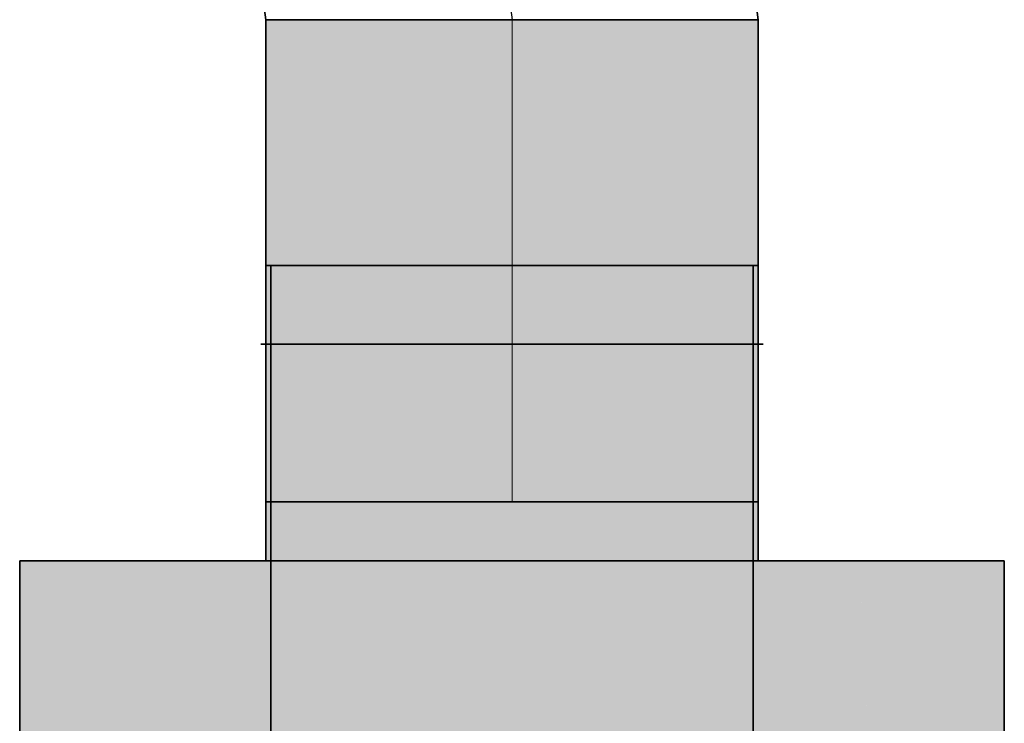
# Model space of a CAD drawing. Extents: x -350 to 540, y -53 to 541.
# Tile 256 of 256: x -184.64 to -180.64, y 214.31 to 217.17. Entities that reach past the tile are written whole.
import ezdxf
from ezdxf.lldxf.tags import DXFTag

# ---------------------------------------------------------------- set-up
doc = ezdxf.new("R2010")
doc.units = 0
doc.layers.get('0').update_dxf_attribs({"lineweight": 35})
for name, color, linetype, lineweight, true_color in [('L_Abluft', 7, 'Continuous', 35, 0xf7d209), ('L_Abluft-Shading', 7, 'Continuous', 35, 0xf7d209), ('L_Bauteil', 7, 'Continuous', 35, 0xababab), ('L_Bauteil-Shading', 7, 'Continuous', 35, 0xababab)]:
    doc.layers.add(name, color=color, linetype=linetype, lineweight=lineweight, true_color=true_color)
tags = doc.linetypes.add('STRICHPUNKT2', pattern=[12.7, 6.35, -3.175, 0, -3.175]).pattern_tags.tags
tags[10:11] = [DXFTag(74, 4), DXFTag(75, 0), DXFTag(340, '0'), DXFTag(46, 0.0), DXFTag(50, 0.0), DXFTag(44, 0.0), DXFTag(45, 0.0)]
tags[8:9] = [DXFTag(74, 4), DXFTag(75, 0), DXFTag(340, '0'), DXFTag(46, 0.0), DXFTag(50, 0.0), DXFTag(44, 0.0), DXFTag(45, 0.0)]
tags[6:7] = [DXFTag(74, 4), DXFTag(75, 0), DXFTag(340, '0'), DXFTag(46, 0.0), DXFTag(50, 0.0), DXFTag(44, 0.0), DXFTag(45, 0.0)]
tags[4:5] = [DXFTag(74, 4), DXFTag(75, 0), DXFTag(340, '0'), DXFTag(46, 0.0), DXFTag(50, 0.0), DXFTag(44, 0.0), DXFTag(45, 0.0)]

# ---------------------------------------------------------------- blocks, each defined once
blk = doc.blocks.new('Shading-A06HSWE8NL', base_point=(-183.5115, 206.4447))
at = {"layer": 'L_Bauteil-Shading', "color": 8, "true_color": 0x737373}
for points in [[(-183.6405, 214.9713), (-183.6064, 214.9713), (-183.6405, 216.1713)], [(-183.6064, 214.9713), (-183.6064, 216.1713), (-183.6405, 216.1713)], [(-183.5871, 214.9713), (-183.5871, 216.1713), (-183.6205, 216.1713)], [(-183.6205, 214.9713), (-183.5871, 214.9713), (-183.6205, 216.1713)], [(-181.6939, 214.9713), (-181.6605, 214.9713), (-181.6939, 216.1713)], [(-181.6605, 214.9713), (-181.6605, 216.1713), (-181.6939, 216.1713)], [(-181.6746, 214.9713), (-181.6405, 214.9713), (-181.6746, 216.1713)], [(-181.6405, 214.9713), (-181.6405, 216.1713), (-181.6746, 216.1713)], [(-184.5724, 207.3713), (-184.5724, 214.9713), (-184.6405, 214.9713)], [(-184.6405, 207.3713), (-184.5724, 207.3713), (-184.6405, 214.9713)], [(-183.6205, 207.3713), (-183.5871, 207.3713), (-183.6205, 214.9713)], [(-183.5871, 207.3713), (-183.5871, 214.9713), (-183.6205, 214.9713)], [(-181.6605, 207.3713), (-181.6605, 214.9713), (-181.6939, 214.9713)], [(-181.6939, 207.3713), (-181.6605, 207.3713), (-181.6939, 214.9713)], [(-180.7086, 209.5735), (-180.6602, 209.5735), (-180.7086, 214.9713)], [(-180.6602, 209.5735), (-180.6405, 209.5735), (-180.7086, 214.9713)], [(-180.6405, 209.5735), (-180.7086, 214.9713), (-180.6405, 214.9713)]]:
    blk.add_solid(points, dxfattribs=at)
at = {"layer": 'L_Bauteil-Shading', "color": 252, "true_color": 0x8d8d8d}
for points in [[(-183.6064, 214.9713), (-183.5065, 214.9713), (-183.6064, 216.1713)], [(-183.5065, 214.9713), (-183.5065, 216.1713), (-183.6064, 216.1713)], [(-183.4892, 214.9713), (-183.4892, 216.1713), (-183.5871, 216.1713)], [(-183.5871, 214.9713), (-183.4892, 214.9713), (-183.5871, 216.1713)], [(-181.6939, 214.9713), (-181.6939, 216.1713), (-181.7918, 216.1713)], [(-181.7918, 214.9713), (-181.6939, 214.9713), (-181.7918, 216.1713)], [(-181.7745, 214.9713), (-181.6746, 214.9713), (-181.7745, 216.1713)], [(-181.6746, 214.9713), (-181.6746, 216.1713), (-181.7745, 216.1713)], [(-184.3726, 207.3713), (-184.3726, 214.9713), (-184.5724, 214.9713)], [(-184.5724, 207.3713), (-184.3726, 207.3713), (-184.5724, 214.9713)], [(-183.5871, 207.3713), (-183.4892, 207.3713), (-183.5871, 214.9713)], [(-183.4892, 207.3713), (-183.4892, 214.9713), (-183.5871, 214.9713)], [(-181.7918, 207.3713), (-181.6939, 207.3713), (-181.7918, 214.9713)], [(-181.6939, 207.3713), (-181.6939, 214.9713), (-181.7918, 214.9713)], [(-180.7938, 210.6088), (-180.9085, 210.6088), (-180.9085, 214.9713)], [(-180.7757, 209.9208), (-180.7086, 214.9713), (-180.9085, 214.9713)], [(-180.7086, 209.9208), (-180.7757, 209.9208), (-180.7086, 214.9713)]]:
    blk.add_solid(points, dxfattribs=at)
at = {"layer": 'L_Bauteil-Shading', "color": 253, "true_color": 0xa4a4a4}
for points in [[(-183.5065, 214.9713), (-183.3476, 214.9713), (-183.5065, 216.1713)], [(-183.3476, 214.9713), (-183.3476, 216.1713), (-183.5065, 216.1713)], [(-183.3335, 214.9713), (-183.3335, 216.1713), (-183.4892, 216.1713)], [(-183.4892, 214.9713), (-183.3335, 214.9713), (-183.4892, 216.1713)], [(-181.9475, 214.9713), (-181.7918, 214.9713), (-181.9475, 216.1713)], [(-181.7918, 214.9713), (-181.7918, 216.1713), (-181.9475, 216.1713)], [(-181.9334, 214.9713), (-181.7745, 214.9713), (-181.9334, 216.1713)], [(-181.7745, 214.9713), (-181.7745, 216.1713), (-181.9334, 216.1713)], [(-184.3726, 207.3713), (-184.0547, 207.3713), (-184.3726, 214.9713)], [(-184.0547, 207.3713), (-184.0547, 214.9713), (-184.3726, 214.9713)], [(-183.4892, 207.3713), (-183.3335, 207.3713), (-183.4892, 214.9713)], [(-183.3335, 207.3713), (-183.3335, 214.9713), (-183.4892, 214.9713)], [(-181.7918, 207.3713), (-181.7918, 214.9713), (-181.9475, 214.9713)], [(-181.9475, 207.3713), (-181.7918, 207.3713), (-181.9475, 214.9713)], [(-181.0922, 211.765), (-180.9085, 214.9713), (-181.2263, 214.9713)], [(-181.1275, 212.6088), (-181.2263, 212.6088), (-181.2263, 214.9713)], [(-180.9085, 211.765), (-181.0922, 211.765), (-180.9085, 214.9713)]]:
    blk.add_solid(points, dxfattribs=at)
at = {"layer": 'L_Bauteil-Shading', "color": 253, "true_color": 0xb6b6b6}
for points in [[(-183.3476, 214.9713), (-183.1405, 214.9713), (-183.3476, 216.1713)], [(-183.1405, 214.9713), (-183.1405, 216.1713), (-183.3476, 216.1713)], [(-183.1305, 214.9713), (-183.1305, 216.1713), (-183.3335, 216.1713)], [(-183.3335, 214.9713), (-183.1305, 214.9713), (-183.3335, 216.1713)], [(-181.9475, 214.9713), (-181.9475, 216.1713), (-182.1505, 216.1713)], [(-182.1505, 214.9713), (-181.9475, 214.9713), (-182.1505, 216.1713)], [(-182.1405, 214.9713), (-181.9334, 214.9713), (-182.1405, 216.1713)], [(-181.9334, 214.9713), (-181.9334, 216.1713), (-182.1405, 216.1713)], [(-184.0547, 207.3713), (-183.6405, 207.3713), (-184.0547, 214.9713)], [(-183.6405, 207.3713), (-183.6405, 214.9713), (-184.0547, 214.9713)], [(-183.3335, 207.4374), (-183.1323, 207.4374), (-183.3335, 214.9713)], [(-183.1324, 207.4407), (-183.1305, 214.9713), (-183.3335, 214.9713)], [(-183.1305, 207.4407), (-183.1324, 207.4407), (-183.1305, 214.9713)], [(-182.1505, 207.4407), (-181.9494, 207.4407), (-182.1505, 214.9713)], [(-181.9475, 207.3713), (-181.9475, 214.9713), (-182.1505, 214.9713)], [(-181.6405, 211.1713), (-181.4334, 211.1713), (-181.6405, 214.9713)], [(-181.4334, 211.1713), (-181.4334, 214.9713), (-181.6405, 214.9713)], [(-181.2263, 214.023), (-181.4334, 214.023), (-181.2263, 214.9713)], [(-181.4334, 214.023), (-181.2263, 214.9713), (-181.4334, 214.9713)]]:
    blk.add_solid(points, dxfattribs=at)
at = {"layer": 'L_Bauteil-Shading', "color": 9, "true_color": 0xc4c4c4}
for points in [[(-183.1405, 214.9713), (-182.8993, 214.9713), (-183.1405, 216.1713)], [(-182.8993, 214.9713), (-182.8993, 216.1713), (-183.1405, 216.1713)], [(-182.8941, 214.9713), (-182.8941, 216.1713), (-183.1305, 216.1713)], [(-183.1305, 214.9713), (-182.8941, 214.9713), (-183.1305, 216.1713)], [(-182.3869, 214.9713), (-182.1505, 214.9713), (-182.3869, 216.1713)], [(-182.1505, 214.9713), (-182.1505, 216.1713), (-182.3869, 216.1713)], [(-182.3817, 214.9713), (-182.1405, 214.9713), (-182.3817, 216.1713)], [(-182.1405, 214.9713), (-182.1405, 216.1713), (-182.3817, 216.1713)], [(-183.6405, 211.1713), (-183.3993, 211.1713), (-183.6405, 214.9713)], [(-183.3993, 211.1713), (-183.3993, 214.9713), (-183.6405, 214.9713)], [(-183.1581, 211.1713), (-183.3993, 211.1713), (-183.1581, 214.9713)], [(-183.3993, 211.1713), (-183.1581, 214.9713), (-183.3993, 214.9713)], [(-182.9034, 207.6678), (-183.1305, 207.6678), (-183.1305, 214.9713)], [(-182.9037, 207.6771), (-182.8941, 214.9713), (-183.1305, 214.9713)], [(-182.8941, 207.6771), (-182.9037, 207.6771), (-182.8941, 214.9713)], [(-182.1527, 207.4429), (-182.1505, 214.9713), (-182.3869, 214.9713)], [(-182.16, 207.6771), (-182.3869, 207.6771), (-182.3869, 214.9713)], [(-182.1505, 207.4429), (-182.1527, 207.4429), (-182.1505, 214.9713)], [(-182.1229, 211.1713), (-181.8817, 211.1713), (-182.1229, 214.9713)], [(-181.8817, 211.1713), (-181.8817, 214.9713), (-182.1229, 214.9713)], [(-181.6405, 213.9261), (-181.8817, 213.9261), (-181.6405, 214.9713)], [(-181.8817, 213.9261), (-181.6405, 214.9713), (-181.8817, 214.9713)]]:
    blk.add_solid(points, dxfattribs=at)
at = {"layer": 'L_Bauteil-Shading', "color": 9, "true_color": 0xcbcbcb}
for points in [[(-182.8993, 214.9713), (-182.6405, 214.9713), (-182.8993, 216.1713)], [(-182.6405, 214.9713), (-182.6405, 216.1713), (-182.8993, 216.1713)], [(-182.8941, 214.9713), (-182.6405, 214.9713), (-182.8941, 216.1713)], [(-182.6405, 214.9713), (-182.6405, 216.1713), (-182.8941, 216.1713)], [(-182.3869, 214.9713), (-182.3869, 216.1713), (-182.6405, 216.1713)], [(-182.6405, 214.9713), (-182.3869, 214.9713), (-182.6405, 216.1713)], [(-182.6405, 214.9713), (-182.3817, 214.9713), (-182.6405, 216.1713)], [(-182.3817, 214.9713), (-182.3817, 216.1713), (-182.6405, 216.1713)], [(-183.1581, 211.1713), (-182.8993, 211.1713), (-183.1581, 214.9713)], [(-182.8993, 211.1713), (-182.8993, 214.9713), (-183.1581, 214.9713)], [(-182.6405, 211.1713), (-182.8993, 211.1713), (-182.6405, 214.9713)], [(-182.8993, 211.1713), (-182.6405, 214.9713), (-182.8993, 214.9713)], [(-182.6534, 207.7577), (-182.6405, 214.9713), (-182.8941, 214.9713)], [(-182.6533, 207.7536), (-182.8941, 207.7536), (-182.8941, 214.9713)], [(-182.6405, 207.7577), (-182.6534, 207.7577), (-182.6405, 214.9713)], [(-182.3998, 207.7577), (-182.6405, 207.7577), (-182.6405, 214.9713)], [(-182.3972, 207.6804), (-182.3869, 214.9713), (-182.6405, 214.9713)], [(-182.6405, 211.1713), (-182.3817, 211.1713), (-182.6405, 214.9713)], [(-182.3817, 211.1713), (-182.3817, 214.9713), (-182.6405, 214.9713)], [(-182.3869, 207.6804), (-182.3972, 207.6804), (-182.3869, 214.9713)], [(-182.1229, 211.1713), (-182.3817, 211.1713), (-182.1229, 214.9713)], [(-182.3817, 211.1713), (-182.1229, 214.9713), (-182.3817, 214.9713)]]:
    blk.add_solid(points, dxfattribs=at)
blk = doc.blocks.new('Shading-A06HSWEENL', base_point=(-181.6405, 217.1693))
at = {"layer": 'L_Abluft-Shading', "color": 44, "true_color": 0x8b7605}
for points in [[(-183.6405, 215.2113), (-183.6064, 215.2113), (-183.6405, 217.1693)], [(-183.6064, 215.2113), (-183.6405, 217.1693), (-183.6064, 217.1693)], [(-181.6746, 215.2113), (-181.6405, 215.2113), (-181.6746, 217.1693)], [(-181.6405, 215.2113), (-181.6746, 217.1693), (-181.6405, 217.1693)]]:
    blk.add_solid(points, dxfattribs=at)
at = {"layer": 'L_Abluft-Shading', "color": 54, "true_color": 0xaa9106}
for points in [[(-183.6064, 215.2113), (-183.5065, 215.2113), (-183.6064, 217.1693)], [(-183.5065, 215.2113), (-183.6064, 217.1693), (-183.5065, 217.1693)], [(-181.7745, 215.2113), (-181.6746, 215.2113), (-181.7745, 217.1693)], [(-181.6746, 215.2113), (-181.7745, 217.1693), (-181.6746, 217.1693)]]:
    blk.add_solid(points, dxfattribs=at)
at = {"layer": 'L_Abluft-Shading', "color": 42, "true_color": 0xc6a807}
for points in [[(-183.5065, 215.2113), (-183.3476, 215.2113), (-183.5065, 217.1693)], [(-183.3476, 215.2113), (-183.5065, 217.1693), (-183.3476, 217.1693)], [(-181.9334, 215.2113), (-181.7745, 215.2113), (-181.9334, 217.1693)], [(-181.7745, 215.2113), (-181.9334, 217.1693), (-181.7745, 217.1693)]]:
    blk.add_solid(points, dxfattribs=at)
at = {"layer": 'L_Abluft-Shading', "color": 52, "true_color": 0xddbc08}
for points in [[(-183.3476, 215.2113), (-183.1405, 215.2113), (-183.3476, 217.1693)], [(-183.1405, 215.2113), (-183.3476, 217.1693), (-183.1405, 217.1693)], [(-182.1405, 215.2113), (-181.9334, 215.2113), (-182.1405, 217.1693)], [(-181.9334, 215.2113), (-182.1405, 217.1693), (-181.9334, 217.1693)]]:
    blk.add_solid(points, dxfattribs=at)
at = {"layer": 'L_Abluft-Shading', "color": 40, "true_color": 0xedca08}
for points in [[(-183.1405, 215.2113), (-182.8993, 215.2113), (-183.1405, 217.1693)], [(-182.8993, 215.2113), (-183.1405, 217.1693), (-182.8993, 217.1693)], [(-182.3817, 215.2113), (-182.1405, 215.2113), (-182.3817, 217.1693)], [(-182.1405, 215.2113), (-182.3817, 217.1693), (-182.1405, 217.1693)]]:
    blk.add_solid(points, dxfattribs=at)
at = {"layer": 'L_Abluft-Shading', "color": 40, "true_color": 0xf5d108}
for points in [[(-182.8993, 215.2113), (-182.6405, 215.2113), (-182.8993, 217.1693)], [(-182.6405, 215.2113), (-182.8993, 217.1693), (-182.6405, 217.1693)], [(-182.6405, 215.2113), (-182.3817, 215.2113), (-182.6405, 217.1693)], [(-182.3817, 215.2113), (-182.6405, 217.1693), (-182.3817, 217.1693)]]:
    blk.add_solid(points, dxfattribs=at)
blk = doc.blocks.new('Bogen-A06HSWQSNL', base_point=(-184.6405, 217.1693))
at = {"color": 0, "linetype": 'ByBlock', "lineweight": -2, "ltscale": 0.35}
for p, q in [((-184.6405, 220.1693), (-184.6405, 220.1352)), ((-184.6405, 220.1693), (-183.864, 220.067)), ((-184.6405, 220.1352), (-184.6405, 220.0353)), ((-183.864, 220.067), (-183.1405, 219.7673)), ((-184.6405, 220.0353), (-184.6405, 219.8764)), ((-184.6405, 219.8764), (-184.6405, 219.6693)), ((-183.1405, 219.7673), (-182.5192, 219.2906)), ((-184.6405, 219.6693), (-184.6405, 219.4281)), ((-184.6405, 219.4281), (-184.6405, 219.1693)), ((-182.5192, 219.2906), (-182.0424, 218.6693)), ((-184.6405, 219.1693), (-184.6405, 218.9104)), ((-184.6405, 218.9104), (-184.6405, 218.6693)), ((-184.6405, 218.6693), (-184.6405, 218.4622)), ((-182.0424, 218.6693), (-181.7427, 217.9457)), ((-184.6405, 218.4622), (-184.6405, 218.3032)), ((-184.6405, 218.3032), (-184.6405, 218.2033)), ((-184.6405, 218.2033), (-184.6405, 218.1693)), ((-184.6405, 218.1693), (-184.3817, 218.1352)), ((-184.3817, 218.1352), (-184.1405, 218.0353)), ((-184.1405, 218.0353), (-183.9334, 217.8764)), ((-181.7427, 217.9457), (-181.6405, 217.1693)), ((-183.9334, 217.8764), (-183.7745, 217.6693)), ((-183.7745, 217.6693), (-183.6746, 217.4281)), ((-183.6746, 217.4281), (-183.6405, 217.1693)), ((-183.6064, 217.1693), (-183.6405, 217.1693)), ((-183.5065, 217.1693), (-183.6064, 217.1693)), ((-183.3476, 217.1693), (-183.5065, 217.1693)), ((-183.1405, 217.1693), (-183.3476, 217.1693)), ((-182.8993, 217.1693), (-183.1405, 217.1693)), ((-182.6405, 217.1693), (-182.8993, 217.1693)), ((-182.3817, 217.1693), (-182.6405, 217.1693)), ((-182.1405, 217.1693), (-182.3817, 217.1693)), ((-181.9334, 217.1693), (-182.1405, 217.1693)), ((-181.7745, 217.1693), (-181.9334, 217.1693)), ((-181.6746, 217.1693), (-181.7745, 217.1693)), ((-181.6405, 217.1693), (-181.6746, 217.1693))]:
    blk.add_line(p, q, dxfattribs=at)
at = {"color": 0, "linetype": 'STRICHPUNKT2', "lineweight": 25, "ltscale": 0.25}
for p, q in [((-184.6405, 219.1693), (-184.1229, 219.1011)), ((-184.1229, 219.1011), (-183.6405, 218.9013)), ((-183.6405, 218.9013), (-183.2263, 218.5835)), ((-183.2263, 218.5835), (-182.9085, 218.1693)), ((-182.9085, 218.1693), (-182.7087, 217.6869)), ((-182.7087, 217.6869), (-182.6405, 217.1693))]:
    blk.add_line(p, q, dxfattribs=at)
blk = doc.blocks.new('CA_100x500_50-A06HSWSKNL', base_point=(-184.6405, 206.1713))
at = {"color": 254, "linetype": 'ByBlock', "lineweight": -2, "ltscale": 0.35, "true_color": 0xcccccc}
for p, q in [((-183.6064, 216.1713), (-183.6405, 216.1713)), ((-183.6405, 216.1713), (-183.6405, 214.9713)), ((-183.5871, 216.1713), (-183.6205, 216.1713)), ((-183.6205, 216.1713), (-183.6205, 214.9713)), ((-183.5065, 216.1713), (-183.6064, 216.1713)), ((-183.4892, 216.1713), (-183.5871, 216.1713)), ((-183.3476, 216.1713), (-183.5065, 216.1713)), ((-183.3335, 216.1713), (-183.4892, 216.1713)), ((-183.1405, 216.1713), (-183.3476, 216.1713)), ((-183.1305, 216.1713), (-183.3335, 216.1713)), ((-182.8993, 216.1713), (-183.1405, 216.1713)), ((-182.8941, 216.1713), (-183.1305, 216.1713)), ((-182.6405, 216.1713), (-182.8993, 216.1713)), ((-182.6405, 216.1713), (-182.8941, 216.1713)), ((-182.3869, 216.1713), (-182.6405, 216.1713)), ((-182.3817, 216.1713), (-182.6405, 216.1713)), ((-182.1505, 216.1713), (-182.3869, 216.1713)), ((-182.1405, 216.1713), (-182.3817, 216.1713)), ((-181.9475, 216.1713), (-182.1505, 216.1713)), ((-181.9334, 216.1713), (-182.1405, 216.1713)), ((-181.7918, 216.1713), (-181.9475, 216.1713)), ((-181.7745, 216.1713), (-181.9334, 216.1713)), ((-181.6939, 216.1713), (-181.7918, 216.1713)), ((-181.6746, 216.1713), (-181.7745, 216.1713)), ((-181.6605, 216.1713), (-181.6939, 216.1713)), ((-181.6405, 216.1713), (-181.6746, 216.1713)), ((-181.6605, 214.9713), (-181.6605, 216.1713)), ((-181.6405, 214.9713), (-181.6405, 216.1713)), ((-184.5724, 214.9713), (-184.6405, 214.9713)), ((-184.6405, 214.9713), (-184.6405, 207.3713)), ((-184.3726, 214.9713), (-184.5724, 214.9713)), ((-184.0547, 214.9713), (-184.3726, 214.9713)), ((-183.6405, 214.9713), (-184.0547, 214.9713)), ((-183.6405, 214.9713), (-183.6064, 214.9713)), ((-183.1581, 214.9713), (-183.6405, 214.9713)), ((-183.6205, 214.9713), (-183.5871, 214.9713)), ((-183.6205, 214.9713), (-183.6205, 207.3713)), ((-183.6064, 214.9713), (-183.5065, 214.9713)), ((-183.5871, 214.9713), (-183.4892, 214.9713)), ((-183.5065, 214.9713), (-183.3476, 214.9713)), ((-183.4892, 214.9713), (-183.3335, 214.9713)), ((-183.3476, 214.9713), (-183.1405, 214.9713)), ((-183.3335, 214.9713), (-183.1305, 214.9713)), ((-182.6405, 214.9713), (-183.1581, 214.9713)), ((-183.1405, 214.9713), (-182.8993, 214.9713)), ((-183.1305, 214.9713), (-182.8941, 214.9713)), ((-182.8993, 214.9713), (-182.6405, 214.9713)), ((-182.8941, 214.9713), (-182.6405, 214.9713)), ((-182.6405, 214.9713), (-182.3869, 214.9713)), ((-182.6405, 214.9713), (-182.3817, 214.9713)), ((-182.1229, 214.9713), (-182.6405, 214.9713)), ((-182.3869, 214.9713), (-182.1505, 214.9713)), ((-182.3817, 214.9713), (-182.1405, 214.9713)), ((-182.1505, 214.9713), (-181.9475, 214.9713)), ((-182.1405, 214.9713), (-181.9334, 214.9713)), ((-181.6405, 214.9713), (-182.1229, 214.9713)), ((-181.9475, 214.9713), (-181.7918, 214.9713)), ((-181.9334, 214.9713), (-181.7745, 214.9713)), ((-181.7918, 214.9713), (-181.6939, 214.9713)), ((-181.7745, 214.9713), (-181.6746, 214.9713)), ((-181.6939, 214.9713), (-181.6605, 214.9713)), ((-181.6746, 214.9713), (-181.6405, 214.9713)), ((-181.6605, 207.3713), (-181.6605, 214.9713)), ((-181.2263, 214.9713), (-181.6405, 214.9713)), ((-180.9085, 214.9713), (-181.2263, 214.9713)), ((-180.7087, 214.9713), (-180.9085, 214.9713)), ((-180.6405, 214.9713), (-180.7087, 214.9713)), ((-180.6405, 207.3713), (-180.6405, 214.9713))]:
    blk.add_line(p, q, dxfattribs=at)
at = {"color": 250, "linetype": 'ByBlock', "lineweight": -2, "ltscale": 0.35, "true_color": 0x2e3032}
for p, q in [((-183.6605, 215.8513), (-183.6258, 215.8513)), ((-183.6258, 215.8513), (-183.5239, 215.8513)), ((-183.5239, 215.8513), (-183.3618, 215.8513)), ((-183.3618, 215.8513), (-183.1505, 215.8513)), ((-183.1505, 215.8513), (-182.9045, 215.8513)), ((-182.9045, 215.8513), (-182.6405, 215.8513)), ((-182.6405, 215.8513), (-182.3765, 215.8513)), ((-182.3765, 215.8513), (-182.1305, 215.8513)), ((-182.1305, 215.8513), (-181.9193, 215.8513)), ((-181.9193, 215.8513), (-181.7572, 215.8513)), ((-181.7572, 215.8513), (-181.6553, 215.8513)), ((-181.6553, 215.8513), (-181.6205, 215.8513))]:
    blk.add_line(p, q, dxfattribs=at)
blk = doc.blocks.new('Wickelfalzrohr-A06HSWT4NL', base_point=(-183.6405, 215.2113))
at = {"color": 0, "linetype": 'ByBlock', "lineweight": -2, "ltscale": 0.35}
for p, q in [((-183.6405, 217.1693), (-183.6405, 215.2113)), ((-183.0547, 217.1693), (-183.6405, 217.1693)), ((-182.2263, 217.1693), (-183.0547, 217.1693)), ((-181.6405, 217.1693), (-182.2263, 217.1693)), ((-181.6405, 215.2113), (-181.6405, 217.1693)), ((-183.0547, 215.2113), (-183.6405, 215.2113)), ((-182.2263, 215.2113), (-183.0547, 215.2113)), ((-181.6405, 215.2113), (-182.2263, 215.2113))]:
    blk.add_line(p, q, dxfattribs=at)
at = {"color": 0, "linetype": 'STRICHPUNKT2', "lineweight": 5, "ltscale": 0.13}
blk.add_line((-182.6405, 215.2113), (-182.6405, 217.1693), dxfattribs=at)

msp = doc.modelspace()

# ---------------------------------------------------------------- block references
at = {"layer": 'L_Abluft', "ltscale": 0.35}
for name, p in [('Bogen-A06HSWQSNL', (-184.6405, 217.1693)), ('Wickelfalzrohr-A06HSWT4NL', (-183.6405, 215.2113))]:
    msp.add_blockref(name, p, dxfattribs=at)
at = {"layer": 'L_Abluft'}
msp.add_blockref('Shading-A06HSWEENL', (-181.6405, 217.1693), dxfattribs=at)
at = {"layer": 'L_Bauteil'}
msp.add_blockref('Shading-A06HSWE8NL', (-183.5115, 206.4447), dxfattribs=at)
at = {"layer": 'L_Bauteil', "ltscale": 0.35}
msp.add_blockref('CA_100x500_50-A06HSWSKNL', (-184.6405, 206.1713), dxfattribs=at)

doc.saveas('drawing.dxf')
